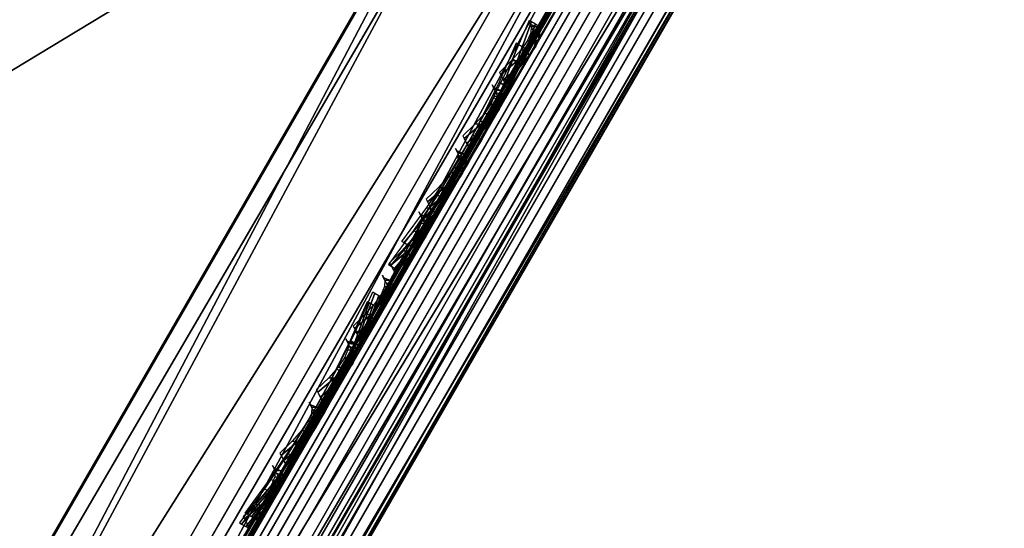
# Model space of a CAD drawing. Header units: inches. Extents: x 0 to 31.9, y -32.8 to 0.
# Tile 231 of 256: x 21.526 to 22.423, y -25.907 to -25.444. Entities that reach past the tile are written whole.
import ezdxf

# ---------------------------------------------------------------- set-up
doc = ezdxf.new("R2010")
doc.units = ezdxf.units.IN
doc.header["$LTSCALE"] = 0.03937
doc.header["$MEASUREMENT"] = 0
for name, color, linetype in [('A-FURN-3-ST', 151, 'Continuous'), ('A-FURN-3-ST-BK', 151, 'Continuous'), ('A-FURN-3-ST-SEAM', 250, 'Continuous'), ('A-FURN-3-STITCH', 15, 'Continuous')]:
    doc.layers.add(name, color=color, linetype=linetype)

msp = doc.modelspace()

# ---------------------------------------------------------------- meshes
at = {"layer": 'A-FURN-3-ST'}
mesh = msp.add_polyface(dxfattribs=at)
corners = [(31.62531, -8.97447, 5.25), (20.29536, -28.59851, 5.25), (31.5963, -8.95772, 5.125), (20.26635, -28.58176, 5.125), (31.51705, -8.91197, 5.03349), (20.18711, -28.53601, 5.03349), (31.4088, -8.84947, 5), (20.07885, -28.47351, 5), (31.36199, -9.28396, 17.90712), (31.21705, -9.43159, 17.96651), (31.2963, -9.47734, 17.875), (31.3253, -9.49409, 17.75), (31.4052, -9.33141, 17.80913), (31.1088, -9.36909, 18), (20.38324, -27.94629, 18), (20.4915, -28.00879, 17.96651), (20.57074, -28.05454, 17.875), (20.59975, -28.07129, 17.75), (18.55802, -27.65029, 5), (29.50312, -7.8023, 5), (17.00351, -26.8926, 5), (27.56256, -6.82126, 5), (15.41813, -26.2018, 5), (25.58944, -5.9075, 5), (13.80477, -25.57916, 5), (23.58607, -5.0621, 5), (21.55483, -4.28606, 5), (12.16635, -25.02581, 5), (19.49811, -3.5803, 5), (10.50585, -24.54274, 5), (17.41835, -2.94565, 5), (8.82628, -24.13084, 5), (15.318, -2.38286, 5), (20.17036, -28.81502, 5.50019), (31.75031, -8.75796, 16.9), (20.17474, -28.80743, 16.90065), (31.75031, -8.75796, 5.5), (13.63724, -26.04094, 16.90085), (13.65032, -26.00562, 17.18538), (12.03031, -25.45849, 17.18538), (17.14104, -26.599, 17.96255), (15.6511, -25.63937, 18), (15.5426, -25.90244, 17.96255), (14.01298, -25.0071, 18), (13.91592, -25.2746, 17.96255), (13.82546, -25.52389, 17.85277), (15.44146, -26.14758, 17.85277), (13.74772, -25.73797, 17.67812), (15.35454, -26.35811, 17.67812), (13.688, -25.90228, 17.45049), (15.28774, -26.51967, 17.45049), (12.34941, -24.44521, 18), (12.26398, -24.71665, 17.96255), (12.18435, -24.9696, 17.85277), (12.11595, -25.18685, 17.67812), (13.63424, -26.04918, 5.50038), (12.01888, -25.49438, 16.90085), (15.34524, -26.37881, 5.0381), (13.73954, -25.75914, 5.0381), (12.02768, -25.46656, 5.30892), (13.64727, -26.01354, 5.30892), (15.28343, -26.52884, 5.14658), (13.68424, -25.91168, 5.14658), (18.83912, -27.1103, 18), (17.26079, -26.34086, 18), (29.22143, -8.33207, 18), (27.29954, -7.36054, 18), (25.34539, -6.45563, 18), (23.3613, -5.61841, 18), (21.34961, -4.84987, 18), (19.3127, -4.15093, 18), (10.66341, -23.95471, 18), (17.25296, -3.52241, 18), (8.95804, -23.5365, 18), (15.17285, -2.96504, 18)]
mesh.append_faces([[corners[k] for k in face] for face in [(0, 1, 2), (2, 1, 3), (2, 3, 4), (4, 3, 5), (4, 5, 6), (6, 5, 7), (8, 9, 10), (11, 12, 10), (13, 14, 9), (9, 14, 15), (9, 15, 10), (10, 15, 16), (10, 16, 11), (11, 16, 17), (7, 18, 6), (6, 18, 19), (19, 18, 20), (19, 20, 21), (21, 20, 22), (21, 22, 23), (23, 22, 24), (23, 24, 25), (25, 24, 26), (26, 24, 27), (26, 27, 28), (28, 27, 29), (28, 29, 30), (30, 31, 32), (0, 33, 1), (34, 35, 36), (36, 35, 33), (36, 33, 0), (34, 11, 17), (34, 17, 35), (37, 38, 39), (40, 41, 42), (41, 43, 42), (42, 43, 44), (42, 44, 45, 46), (46, 45, 47, 48), (48, 47, 49, 50), (43, 51, 44), (44, 52, 53, 45), (45, 53, 54, 47), (55, 37, 56), (22, 57, 24), (24, 57, 58), (24, 58, 27), (55, 59, 60), (57, 61, 62, 58), (14, 13, 63), (63, 13, 64), (64, 13, 65), (64, 65, 66), (64, 66, 41), (41, 66, 67), (41, 67, 43), (43, 67, 68), (43, 68, 51), (51, 68, 69), (51, 69, 70), (51, 70, 71), (71, 70, 72), (73, 72, 74)]])
at = {"layer": 'A-FURN-3-ST-BK'}
mesh = msp.add_polyface(dxfattribs=at)
corners = [(22.15466, -25.23144, 18.08444), (22.06106, -25.29023, 18.03349), (22.05684, -25.15725, 18.01922), (21.95281, -25.22773, 18), (22.00975, -25.12845, 18.01328), (22.11015, -25.0644, 18.05781), (22.06367, -25.03445, 18.05239), (22.15765, -24.98168, 18.11992), (22.1117, -24.95073, 18.1153), (22.19683, -24.91345, 18.20218), (22.1513, -24.88168, 18.19859), (22.24201, -25.07973, 18.17139), (22.20085, -25.15122, 18.11775), (22.19213, -24.81051, 18.6366), (22.20131, -24.7945, 18.52288), (20.64048, -23.9663, 18.6366), (20.64805, -23.95122, 18.45367), (19.05678, -23.18388, 18.6366), (19.06378, -23.16853, 18.45367), (17.44347, -22.46448, 18.6366), (17.4499, -22.44888, 18.45367), (17.25561, -22.90725, 18), (17.32602, -22.74097, 18.03375), (18.85143, -23.61882, 18), (18.92837, -23.45546, 18.03375), (20.41797, -24.39272, 18), (20.50133, -24.23253, 18.03375), (20.57346, -24.09398, 18.13043), (20.62466, -23.99579, 18.277), (22.18032, -24.8311, 18.29794), (22.19733, -24.80144, 18.40795), (18.99496, -23.31416, 18.13043), (17.38695, -22.59714, 18.13043), (19.04221, -23.21401, 18.277), (17.43018, -22.49519, 18.277), (15.6511, -25.63937, 18), (18.81664, -27.15084, 31.54639), (17.24032, -26.38244, 31.54639)]
mesh.append_faces([[corners[k] for k in face] for face in [(0, 1, 2), (2, 1, 3), (2, 3, 4), (2, 4, 5), (5, 4, 6), (5, 6, 7), (7, 6, 8), (7, 8, 9), (9, 8, 10), (7, 11, 12, 5), (5, 12, 0, 2), (13, 14, 15), (15, 14, 16), (15, 16, 17), (17, 16, 18), (17, 18, 19), (19, 18, 20), (21, 22, 23), (23, 22, 24), (23, 24, 25), (25, 24, 26), (25, 26, 4), (4, 26, 6), (6, 26, 27), (6, 27, 8), (8, 27, 10), (10, 27, 28), (10, 28, 29), (29, 28, 30), (30, 28, 16), (30, 16, 14), (4, 3, 25), (27, 26, 24, 31), (31, 24, 22, 32), (18, 16, 28, 33), (33, 28, 27, 31), (33, 31, 32, 34), (18, 33, 34, 20), (25, 35, 23), (36, 15, 17), (37, 17, 19)]])
mesh = msp.add_polyface(dxfattribs=at)
corners = [(20.27574, -28.1319, 17.97888), (20.38324, -27.94629, 18), (20.32297, -28.16055, 17.98489), (20.21908, -28.34, 17.92189), (20.17237, -28.31035, 17.91629), (20.42187, -28.23273, 18.0506), (20.31183, -28.42311, 17.98374), (20.34761, -28.11604, 31.84661), (20.45172, -28.07599, 31.53738), (20.3588, -27.98569, 31.54639), (20.30231, -28.0837, 31.84912), (20.26771, -28.25464, 32.1263), (20.22219, -28.2227, 32.12966), (20.16638, -28.43039, 32.37662), (20.34597, -28.3635, 32.08855), (20.42326, -28.22956, 31.81824), (18.83912, -27.1103, 18), (21.95281, -25.22773, 18), (17.26079, -26.34086, 18), (20.41797, -24.39272, 18), (18.70797, -27.36284, 17.96255), (18.33003, -28.08543, 16.90085), (16.81156, -27.30355, 17.18538), (18.34827, -28.05245, 17.18538), (19.87398, -28.82548, 17.32154), (18.39957, -27.95515, 17.45049), (19.92496, -28.73747, 17.51155), (18.48052, -27.80019, 17.67812), (19.99355, -28.61907, 17.67809), (20.07707, -28.47488, 17.81478), (18.58568, -27.59815, 17.85277), (17.14072, -26.59885, 17.96255), (17.02878, -26.83926, 17.85277), (18.32589, -28.09338, 5.24981), (16.79495, -27.33737, 16.90085), (18.31055, -28.12322, 5.12489), (16.79117, -27.34549, 5.24981), (16.99621, -26.90429, 32.47764), (18.54985, -27.66147, 32.47764), (18.66465, -27.4409, 32.20472), (17.10128, -26.67893, 32.20472), (18.75459, -27.26873, 31.89073), (17.18358, -26.50298, 31.89073), (17.24032, -26.38244, 31.54639), (18.81664, -27.15084, 31.54639), (18.41406, -27.92289, 32.70022), (20.00009, -28.60806, 32.59568), (20.1206, -28.39897, 32.38074), (20.64048, -23.9663, 18.6366), (19.05678, -23.18388, 18.6366)]
mesh.append_faces([[corners[k] for k in face] for face in [(0, 1, 2), (3, 4, 2), (2, 4, 0), (3, 2, 5, 6), (7, 8, 9), (7, 9, 10), (7, 10, 11), (11, 10, 12), (11, 12, 13), (11, 14, 15, 7), (1, 16, 17), (17, 16, 18), (17, 18, 19), (1, 0, 16), (16, 0, 20), (16, 20, 18), (21, 22, 23), (24, 23, 25), (26, 25, 27), (28, 27, 29), (29, 27, 30), (29, 30, 4), (4, 30, 20), (4, 20, 0), (31, 20, 30, 32), (21, 33, 34), (33, 35, 36), (37, 38, 39, 40), (40, 39, 41, 42), (43, 41, 44), (44, 41, 10), (44, 10, 9), (45, 46, 38), (46, 47, 38), (38, 47, 39), (47, 12, 39), (39, 12, 41), (12, 10, 41), (9, 48, 44), (44, 49, 43)]])
mesh = msp.add_polyface(dxfattribs=at)
corners = [(20.32297, -28.16055, 17.98489), (20.38324, -27.94629, 18), (20.4915, -28.00879, 18.03349), (20.42187, -28.23273, 18.0506), (20.57074, -28.05454, 18.125), (20.44136, -28.25084, 18.08046), (20.46511, -28.28019, 18.1486), (20.46813, -28.29926, 18.22408), (20.59975, -28.07129, 18.25), (21.95281, -25.22773, 18), (22.06106, -25.29023, 18.03349), (22.14031, -25.33598, 18.125), (22.16931, -25.35273, 18.25), (22.1736, -25.25041, 18.11402), (22.19621, -25.28183, 18.18168), (22.22502, -25.25625, 18.2762), (22.15466, -25.23144, 18.08444), (22.19213, -24.81051, 18.6366), (20.3588, -27.98569, 31.54639), (21.32072, -26.43083, 25.08987), (20.45172, -28.07599, 31.53738), (21.39437, -26.54753, 25.07163), (20.48744, -28.19833, 31.51236), (21.40231, -26.58613, 25.06326), (21.39947, -26.66176, 25.04426), (22.32067, -25.02314, 18.60256), (22.28956, -25.14445, 18.5683), (20.45634, -28.31969, 31.47809), (22.28498, -24.90082, 18.62757), (20.43203, -28.26649, 31.8053), (20.4312, -28.3388, 31.77575), (20.42326, -28.22956, 31.81824), (20.34761, -28.11604, 31.84661), (20.64048, -23.9663, 18.6366)]
mesh.append_faces([[corners[k] for k in face] for face in [(0, 1, 2), (0, 2, 3), (3, 2, 4), (3, 4, 5), (5, 4, 6), (7, 6, 8), (8, 6, 4), (1, 9, 2), (2, 9, 10), (2, 10, 4), (4, 10, 11), (4, 11, 8), (8, 11, 12), (13, 14, 11), (11, 14, 12), (12, 14, 15), (13, 11, 16), (16, 11, 10), (17, 18, 19), (19, 18, 20), (19, 20, 21), (21, 20, 22), (21, 22, 23), (23, 22, 24), (23, 24, 25), (25, 24, 26), (26, 24, 27), (27, 24, 22), (23, 25, 21), (21, 25, 28), (21, 28, 19), (19, 28, 17), (29, 30, 22), (22, 30, 27), (29, 22, 31), (31, 22, 20), (31, 20, 32), (27, 7, 8), (8, 12, 27), (27, 12, 26), (17, 33, 18)]])
at = {"layer": 'A-FURN-3-ST-SEAM'}
mesh = msp.add_polyface(dxfattribs=at)
corners = [(27.70133, -15.65764, 17.85046), (27.71664, -15.66648, 17.85149), (24.1415, -21.85881, 17.85149), (24.12619, -21.84997, 17.85046), (20.56636, -28.05114, 17.85149), (20.55105, -28.0423, 17.85046), (20.47966, -28.2013, 17.83539), (20.46444, -28.1923, 17.83438), (20.50837, -28.22904, 17.88753), (20.50861, -28.22544, 17.87012), (20.59852, -28.06971, 17.88681), (20.5999, -28.0705, 17.90452), (24.17366, -21.87738, 17.88681), (24.17504, -21.87818, 17.90452), (27.7488, -15.68505, 17.88681), (27.75018, -15.68585, 17.90452), (27.73063, -15.67456, 17.85881), (24.15549, -21.86689, 17.85881), (20.58035, -28.05922, 17.85881), (20.49299, -28.21054, 17.8426), (27.66993, -15.63951, 17.92554), (27.66381, -15.63598, 17.9), (24.09478, -21.83184, 17.92554), (24.08867, -21.82831, 17.9), (20.51964, -28.02417, 17.92554), (20.51353, -28.02063, 17.9), (20.4262, -28.18602, 17.90819), (20.4225, -28.17829, 17.88312), (20.4351, -28.19399, 17.92143), (20.52977, -28.03001, 17.939), (24.10491, -21.83769, 17.939), (27.68005, -15.64536, 17.939), (20.44799, -28.20315, 17.92944), (20.54341, -28.03789, 17.94716), (24.11855, -21.84556, 17.94716), (27.69369, -15.65323, 17.94716), (20.5026, -28.22932, 17.90441), (20.5957, -28.06808, 17.92169), (24.17084, -21.87575, 17.92169), (27.74598, -15.68342, 17.92169), (20.43647, -28.17974, 17.85115), (20.42698, -28.17744, 17.86601), (20.51652, -28.02236, 17.88263), (20.52463, -28.02704, 17.86752), (24.09166, -21.83003, 17.88263), (24.09977, -21.83472, 17.86752), (27.6668, -15.63771, 17.88263), (27.67491, -15.64239, 17.86752), (27.72406, -15.67077, 17.94586), (24.14892, -21.8631, 17.94586), (20.57378, -28.05542, 17.94586), (20.47848, -28.22048, 17.92817), (27.73697, -15.67822, 17.93618), (24.16183, -21.87055, 17.93618), (20.58669, -28.06287, 17.93618), (20.49227, -28.2264, 17.91865), (27.68685, -15.64928, 17.85626), (24.11171, -21.84161, 17.85626), (20.53657, -28.03394, 17.85626), (20.44944, -28.18485, 17.84008)]
mesh.append_faces([[corners[k] for k in face] for face in [(0, 1, 2, 3), (3, 2, 4, 5), (5, 4, 6, 7), (8, 9, 10, 11), (11, 10, 12, 13), (13, 12, 14, 15), (1, 16, 17, 2), (2, 17, 18, 4), (4, 18, 19, 6), (20, 21, 22), (22, 21, 23), (22, 23, 24), (24, 23, 25), (24, 25, 26), (26, 25, 27), (26, 28, 29, 24), (24, 29, 30, 22), (22, 30, 31, 20), (28, 32, 33, 29), (29, 33, 34, 30), (30, 34, 35, 31), (36, 8, 11, 37), (37, 11, 13, 38), (38, 13, 15, 39), (40, 41, 42, 43), (43, 42, 44, 45), (45, 44, 46, 47), (41, 27, 42), (42, 27, 25), (42, 25, 44), (44, 25, 23), (44, 23, 46), (46, 23, 21), (48, 35, 34, 49), (49, 34, 33, 50), (50, 33, 32, 51), (52, 48, 49, 53), (53, 49, 50, 54), (54, 50, 51, 55), (39, 52, 53, 38), (38, 53, 54, 37), (37, 54, 55, 36), (16, 14, 12, 17), (17, 12, 10, 18), (18, 10, 9, 19), (56, 0, 3, 57), (57, 3, 5, 58), (58, 5, 7, 59), (47, 56, 57, 45), (45, 57, 58, 43), (43, 58, 59, 40)]])
mesh = msp.add_polyface(dxfattribs=at)
corners = [(21.71695, -26.00525, 22.92543), (21.7467, -26.02386, 22.92507), (22.35776, -24.96547, 18.62181), (22.32802, -24.94685, 18.62216), (22.16345, -25.23189, 18.06443), (22.19368, -25.24968, 18.0657), (22.14332, -25.3369, 18.05414), (22.11295, -25.31937, 18.05284), (21.09696, -27.14925, 18.05414), (21.06659, -27.13171, 18.05284), (21.12308, -27.16433, 18.09548), (21.11888, -27.1619, 18.07831), (22.16523, -25.34956, 18.07831), (22.16944, -25.35199, 18.09548), (22.21286, -25.26706, 18.08924), (22.21513, -25.27285, 18.10596), (22.364, -25.01499, 18.61051), (22.36806, -24.99826, 18.6152), (21.757, -26.05665, 22.91847), (21.75294, -26.07338, 22.91378), (21.74304, -26.08734, 22.90894), (22.35411, -25.02894, 18.60568), (22.21175, -25.27551, 18.12321), (22.16806, -25.35119, 18.11319), (21.1217, -27.16353, 18.11319), (21.05975, -27.12776, 18.14374), (21.07423, -27.13612, 18.14954), (22.12058, -25.32378, 18.14954), (22.1061, -25.31542, 18.14374), (22.16017, -25.25522, 18.15862), (22.14634, -25.24572, 18.15297), (22.27746, -25.01863, 18.59733), (22.28915, -25.03182, 18.59574), (21.67808, -26.09021, 22.89901), (21.66639, -26.07702, 22.90059), (21.65987, -26.06075, 22.90367), (22.27093, -25.00235, 18.6004), (22.09416, -25.30853, 18.13248), (21.04781, -27.12087, 18.13248), (22.08306, -25.30212, 18.1), (21.0397, -27.11619, 18.11737), (22.08605, -25.30384, 18.11737), (22.27545, -24.96888, 18.60928), (22.27009, -24.98508, 18.60453), (21.66439, -26.02728, 22.91254), (21.65903, -26.04347, 22.9078), (22.08918, -25.30565, 18.07446), (21.03671, -27.11446, 18.1), (22.13724, -25.2224, 18.08549), (22.29385, -24.95114, 18.61626), (21.68279, -26.00954, 22.91952), (21.69389, -26.0982, 22.89929), (22.30495, -25.0398, 18.59602), (22.1756, -25.26386, 18.15762), (22.13589, -25.33262, 18.14851), (21.08954, -27.14496, 18.14851), (21.71141, -26.10017, 22.90129), (22.32247, -25.04178, 18.59803), (22.19042, -25.2705, 18.15049), (22.14989, -25.3407, 18.14119), (21.10353, -27.15304, 18.14119), (21.75495, -26.03938, 22.92243), (22.36601, -24.98099, 18.61916), (22.20549, -25.25902, 18.07513), (22.15622, -25.34436, 18.06382), (21.10987, -27.1567, 18.06382), (21.69939, -26.00416, 22.9232), (22.31046, -24.94577, 18.61993), (22.0993, -25.31149, 18.061), (21.05295, -27.12384, 18.061), (21.04282, -27.11799, 18.07446)]
mesh.append_faces([[corners[k] for k in face] for face in [(0, 1, 2, 3), (4, 5, 6, 7), (7, 6, 8, 9), (10, 11, 12, 13), (13, 12, 14, 15), (16, 17, 18, 19), (19, 20, 21, 16), (15, 22, 23, 13), (13, 23, 24, 10), (25, 26, 27, 28), (28, 27, 29, 30), (31, 32, 33, 34), (34, 35, 36, 31), (28, 37, 38, 25), (39, 40, 41), (42, 43, 44), (44, 43, 45), (46, 47, 39), (46, 39, 48), (49, 42, 50), (50, 42, 44), (51, 33, 32, 52), (53, 29, 27, 54), (54, 27, 26, 55), (35, 45, 43, 36), (37, 41, 40, 38), (56, 51, 52, 57), (58, 53, 54, 59), (59, 54, 55, 60), (20, 56, 57, 21), (22, 58, 59, 23), (23, 59, 60, 24), (61, 18, 17, 62), (63, 14, 12, 64), (64, 12, 11, 65), (1, 61, 62, 2), (5, 63, 64, 6), (6, 64, 65, 8), (66, 0, 3, 67), (68, 7, 9, 69), (50, 66, 67, 49), (46, 68, 69, 70)]])
mesh = msp.add_polyface(dxfattribs=at)
corners = [(20.49483, -28.12203, 31.53196), (20.52457, -28.14065, 31.5316), (21.7467, -26.02386, 22.92507), (21.71695, -26.00525, 22.92543), (21.06659, -27.13171, 18.05284), (21.09696, -27.14925, 18.05414), (20.57378, -28.05542, 18.05414), (20.54341, -28.03789, 18.05284), (20.5999, -28.0705, 18.09548), (20.5957, -28.06808, 18.07831), (21.11888, -27.1619, 18.07831), (21.12308, -27.16433, 18.09548), (21.75294, -26.07338, 22.91378), (21.757, -26.05665, 22.91847), (20.53487, -28.17344, 31.525), (20.53081, -28.19017, 31.52031), (20.52092, -28.20412, 31.51547), (21.74304, -26.08734, 22.90894), (21.1217, -27.16353, 18.11319), (20.59852, -28.06971, 18.11319), (20.53657, -28.03394, 18.14374), (20.55105, -28.0423, 18.14954), (21.07423, -27.13612, 18.14954), (21.05975, -27.12776, 18.14374), (21.66639, -26.07702, 22.90059), (21.67808, -26.09021, 22.89901), (20.45596, -28.207, 31.50554), (20.44427, -28.19381, 31.50712), (20.43774, -28.17754, 31.5102), (21.65987, -26.06075, 22.90367), (21.04781, -27.12087, 18.13248), (20.52463, -28.02704, 18.13248), (20.44857, -28.15878, 18.12293), (20.45981, -28.16688, 18.1341), (20.51353, -28.02063, 18.1), (20.44139, -28.15248, 18.10793), (20.51652, -28.02236, 18.11737), (21.03671, -27.11446, 18.1), (21.0397, -27.11619, 18.11737), (22.08306, -25.30212, 18.1), (21.66439, -26.02728, 22.91254), (21.65903, -26.04347, 22.9078), (20.44226, -28.14407, 31.51907), (20.4369, -28.16026, 31.51433), (20.51964, -28.02417, 18.07446), (20.43947, -28.1489, 18.0907), (21.04282, -27.11799, 18.07446), (22.08918, -25.30565, 18.07446), (21.68279, -26.00954, 22.91952), (20.46066, -28.12632, 31.52605), (20.47176, -28.21498, 31.50582), (21.69389, -26.0982, 22.89929), (21.08954, -27.14496, 18.14851), (20.56636, -28.05114, 18.14851), (20.48928, -28.21696, 31.50782), (21.71141, -26.10017, 22.90129), (21.10353, -27.15304, 18.14119), (20.58035, -28.05922, 18.14119), (20.53282, -28.15617, 31.52896), (21.75495, -26.03938, 22.92243), (21.10987, -27.1567, 18.06382), (20.58669, -28.06287, 18.06382), (20.47726, -28.12095, 31.52973), (21.69939, -26.00416, 22.9232), (21.05295, -27.12384, 18.061), (20.52977, -28.03001, 18.061), (20.47226, -28.16111, 18.04391), (20.45812, -28.15411, 18.052), (20.44716, -28.1497, 18.06536)]
mesh.append_faces([[corners[k] for k in face] for face in [(0, 1, 2, 3), (4, 5, 6, 7), (8, 9, 10, 11), (12, 13, 14, 15), (15, 16, 17, 12), (11, 18, 19, 8), (20, 21, 22, 23), (24, 25, 26, 27), (27, 28, 29, 24), (23, 30, 31, 20), (20, 31, 32, 33), (34, 35, 36), (34, 36, 37), (37, 36, 38), (37, 38, 39), (40, 41, 42), (42, 41, 43), (44, 45, 34), (44, 34, 46), (46, 34, 37), (46, 37, 47), (48, 40, 49), (49, 40, 42), (50, 26, 25, 51), (52, 22, 21, 53), (28, 43, 41, 29), (30, 38, 36, 31), (31, 36, 35, 32), (54, 50, 51, 55), (56, 52, 53, 57), (16, 54, 55, 17), (18, 56, 57, 19), (58, 14, 13, 59), (60, 10, 9, 61), (1, 58, 59, 2), (5, 60, 61, 6), (62, 0, 3, 63), (64, 4, 7, 65), (65, 7, 66, 67), (49, 62, 63, 48), (46, 64, 65, 44), (44, 65, 67, 68)]])
at = {"layer": 'A-FURN-3-STITCH'}
mesh = msp.add_polymesh((7, 4), dxfattribs=at)
for k, corner in enumerate([(21.98989, -25.44493, 18.04677), (21.99174, -25.446, 18.04825), (21.99548, -25.44816, 18.05117), (21.99736, -25.44924, 18.05261), (21.97442, -25.48027, 18.04043), (21.97848, -25.48262, 18.03815), (21.98221, -25.48477, 18.04107), (21.98189, -25.48459, 18.04627), (21.95724, -25.51519, 18.03659), (21.9613, -25.51753, 18.03432), (21.96503, -25.51969, 18.03724), (21.9647, -25.5195, 18.04243), (21.93845, -25.54946, 18.03529), (21.94251, -25.5518, 18.03302), (21.94624, -25.55395, 18.03594), (21.94592, -25.55377, 18.04113), (21.91817, -25.58286, 18.03653), (21.92223, -25.5852, 18.03426), (21.92596, -25.58736, 18.03718), (21.92564, -25.58718, 18.04237), (21.89652, -25.61521, 18.0403), (21.90058, -25.61755, 18.03803), (21.90431, -25.6197, 18.04095), (21.90399, -25.61952, 18.04614), (21.87364, -25.64629, 18.04658), (21.87553, -25.64738, 18.048), (21.87927, -25.64954, 18.05092), (21.88111, -25.6506, 18.05242)]):
    mesh.set_mesh_vertex(divmod(k, 4), corner)
mesh = msp.add_polymesh((7, 4), dxfattribs=at)
for k, corner in enumerate([(21.99387, -25.45527, 20.72808), (21.99269, -25.45298, 20.72841), (21.99038, -25.44836, 20.72908), (21.98925, -25.44604, 20.72942), (21.99624, -25.45973, 20.76686), (21.99909, -25.45553, 20.76805), (21.99678, -25.45092, 20.76872), (21.99162, -25.45049, 20.7682), (21.99586, -25.46554, 20.80552), (21.99871, -25.46135, 20.80671), (21.9964, -25.45673, 20.80739), (21.99124, -25.4563, 20.80686), (21.99273, -25.47268, 20.84384), (21.99559, -25.46849, 20.84503), (21.99327, -25.46387, 20.8457), (21.98811, -25.46344, 20.84518), (21.98688, -25.4811, 20.88157), (21.98973, -25.47691, 20.88276), (21.98742, -25.47229, 20.88344), (21.98226, -25.47186, 20.88291), (21.97834, -25.49074, 20.91849), (21.98119, -25.48655, 20.91968), (21.97888, -25.48194, 20.92035), (21.97371, -25.48151, 20.91983), (21.96716, -25.50156, 20.95436), (21.96604, -25.49923, 20.95471), (21.96373, -25.49461, 20.95538), (21.96253, -25.49233, 20.9557)]):
    mesh.set_mesh_vertex(divmod(k, 4), corner)
mesh = msp.add_polymesh((7, 4), dxfattribs=at)
for k, corner in enumerate([(21.98533, -25.47008, 17.94995), (21.98343, -25.46901, 17.95138), (21.97968, -25.4669, 17.9543), (21.97781, -25.46585, 17.95579), (21.96981, -25.50552, 17.95562), (21.97009, -25.50578, 17.96081), (21.96633, -25.50366, 17.96373), (21.96229, -25.50129, 17.96146), (21.95259, -25.54048, 17.95878), (21.95287, -25.54074, 17.96397), (21.94912, -25.53863, 17.96689), (21.94508, -25.53626, 17.96462), (21.9338, -25.57476, 17.9594), (21.93408, -25.57503, 17.96459), (21.93032, -25.57291, 17.96751), (21.92628, -25.57054, 17.96524), (21.91353, -25.60815, 17.95748), (21.91381, -25.60841, 17.96267), (21.91005, -25.6063, 17.96559), (21.90601, -25.60392, 17.96332), (21.89192, -25.64043, 17.95303), (21.8922, -25.64069, 17.95822), (21.88844, -25.63858, 17.96114), (21.8844, -25.6362, 17.95887), (21.86909, -25.67141, 17.94608), (21.86724, -25.67037, 17.94758), (21.86348, -25.66825, 17.9505), (21.86158, -25.66718, 17.95192)]):
    mesh.set_mesh_vertex(divmod(k, 4), corner)
mesh = msp.add_polymesh((7, 4), dxfattribs=at)
for k, corner in enumerate([(21.96054, -25.513, 20.9628), (21.95936, -25.51071, 20.96313), (21.95705, -25.50609, 20.96381), (21.95592, -25.50377, 20.96415), (21.96291, -25.51746, 21.00158), (21.96576, -25.51327, 21.00277), (21.96345, -25.50865, 21.00344), (21.95829, -25.50822, 21.00292), (21.96253, -25.52327, 21.04024), (21.96538, -25.51908, 21.04144), (21.96307, -25.51446, 21.04211), (21.95791, -25.51404, 21.04159), (21.9594, -25.53041, 21.07856), (21.96225, -25.52622, 21.07975), (21.95994, -25.5216, 21.08043), (21.95478, -25.52117, 21.0799), (21.95355, -25.53883, 21.11629), (21.9564, -25.53464, 21.11749), (21.95409, -25.53002, 21.11816), (21.94893, -25.52959, 21.11764), (21.94501, -25.54848, 21.15321), (21.94786, -25.54428, 21.1544), (21.94555, -25.53967, 21.15508), (21.94038, -25.53924, 21.15455), (21.93382, -25.55929, 21.18908), (21.93271, -25.55696, 21.18943), (21.9304, -25.55234, 21.1901), (21.9292, -25.55006, 21.19043)]):
    mesh.set_mesh_vertex(divmod(k, 4), corner)
mesh = msp.add_polymesh((7, 4), dxfattribs=at)
for k, corner in enumerate([(21.92721, -25.57073, 21.19753), (21.92603, -25.56844, 21.19786), (21.92372, -25.56382, 21.19853), (21.92259, -25.5615, 21.19887), (21.92958, -25.57519, 21.2363), (21.93243, -25.571, 21.2375), (21.93012, -25.56638, 21.23817), (21.92496, -25.56595, 21.23765), (21.9292, -25.581, 21.27497), (21.93205, -25.57681, 21.27616), (21.92974, -25.57219, 21.27683), (21.92457, -25.57177, 21.27631), (21.92607, -25.58814, 21.31328), (21.92892, -25.58395, 21.31448), (21.92661, -25.57933, 21.31515), (21.92145, -25.5789, 21.31463), (21.92022, -25.59656, 21.35102), (21.92307, -25.59237, 21.35221), (21.92076, -25.58775, 21.35288), (21.91559, -25.58732, 21.35236), (21.91168, -25.60621, 21.38793), (21.91453, -25.60201, 21.38913), (21.91221, -25.5974, 21.3898), (21.90705, -25.59697, 21.38928), (21.90049, -25.61702, 21.42381), (21.89938, -25.61469, 21.42415), (21.89707, -25.61008, 21.42482), (21.89587, -25.60779, 21.42515)]):
    mesh.set_mesh_vertex(divmod(k, 4), corner)
mesh = msp.add_polymesh((7, 4), dxfattribs=at)
for k, corner in enumerate([(21.89388, -25.62846, 21.43225), (21.8927, -25.62617, 21.43258), (21.89039, -25.62155, 21.43325), (21.88926, -25.61923, 21.43359), (21.89625, -25.63292, 21.47103), (21.8991, -25.62873, 21.47222), (21.89679, -25.62411, 21.47289), (21.89162, -25.62368, 21.47237), (21.89587, -25.63873, 21.50969), (21.89872, -25.63454, 21.51088), (21.89641, -25.62992, 21.51156), (21.89124, -25.6295, 21.51103), (21.89274, -25.64587, 21.54801), (21.89559, -25.64168, 21.5492), (21.89328, -25.63706, 21.54987), (21.88812, -25.63663, 21.54935), (21.88689, -25.65429, 21.58574), (21.88974, -25.6501, 21.58693), (21.88743, -25.64548, 21.58761), (21.88226, -25.64505, 21.58708), (21.87835, -25.66394, 21.62266), (21.8812, -25.65975, 21.62385), (21.87888, -25.65513, 21.62452), (21.87372, -25.6547, 21.624), (21.86716, -25.67475, 21.65853), (21.86605, -25.67242, 21.65888), (21.86374, -25.66781, 21.65955), (21.86254, -25.66552, 21.65987)]):
    mesh.set_mesh_vertex(divmod(k, 4), corner)
mesh = msp.add_polymesh((7, 4), dxfattribs=at)
for k, corner in enumerate([(21.86055, -25.68619, 21.66697), (21.85937, -25.6839, 21.6673), (21.85706, -25.67928, 21.66798), (21.85593, -25.67696, 21.66832), (21.86292, -25.69065, 21.70575), (21.86577, -25.68646, 21.70694), (21.86346, -25.68184, 21.70761), (21.85829, -25.68141, 21.70709), (21.86254, -25.69646, 21.74441), (21.86539, -25.69227, 21.74561), (21.86308, -25.68765, 21.74628), (21.85791, -25.68723, 21.74576), (21.85941, -25.7036, 21.78273), (21.86226, -25.69941, 21.78393), (21.85995, -25.69479, 21.7846), (21.85479, -25.69437, 21.78407), (21.85356, -25.71202, 21.82046), (21.85641, -25.70783, 21.82166), (21.8541, -25.70321, 21.82233), (21.84893, -25.70278, 21.82181), (21.84501, -25.72167, 21.85738), (21.84787, -25.71748, 21.85858), (21.84555, -25.71286, 21.85925), (21.84039, -25.71243, 21.85872), (21.83383, -25.73248, 21.89325), (21.83272, -25.73015, 21.8936), (21.83041, -25.72554, 21.89427), (21.82921, -25.72325, 21.8946)]):
    mesh.set_mesh_vertex(divmod(k, 4), corner)
mesh = msp.add_polymesh((7, 4), dxfattribs=at)
for k, corner in enumerate([(21.84721, -25.69207, 18.04677), (21.84906, -25.69314, 18.04825), (21.85279, -25.69529, 18.05117), (21.85467, -25.69638, 18.05261), (21.83174, -25.72741, 18.04043), (21.8358, -25.72975, 18.03815), (21.83953, -25.73191, 18.04107), (21.8392, -25.73173, 18.04627), (21.81455, -25.76233, 18.03659), (21.81861, -25.76467, 18.03432), (21.82235, -25.76682, 18.03724), (21.82202, -25.76664, 18.04243), (21.79577, -25.79659, 18.03529), (21.79982, -25.79893, 18.03302), (21.80356, -25.80109, 18.03594), (21.80323, -25.80091, 18.04113), (21.77548, -25.83, 18.03653), (21.77954, -25.83234, 18.03426), (21.78328, -25.8345, 18.03718), (21.78295, -25.83432, 18.04237), (21.75384, -25.86234, 18.0403), (21.7579, -25.86469, 18.03803), (21.76163, -25.86684, 18.04095), (21.7613, -25.86666, 18.04614), (21.73096, -25.89342, 18.04658), (21.73285, -25.89452, 18.048), (21.73658, -25.89667, 18.05092), (21.73842, -25.89774, 18.05242)]):
    mesh.set_mesh_vertex(divmod(k, 4), corner)
mesh = msp.add_polymesh((7, 4), dxfattribs=at)
for k, corner in enumerate([(21.84956, -25.70523, 17.94995), (21.84767, -25.70416, 17.95138), (21.84391, -25.70205, 17.9543), (21.84205, -25.701, 17.95579), (21.83404, -25.74067, 17.95562), (21.83432, -25.74093, 17.96081), (21.83056, -25.73882, 17.96373), (21.82652, -25.73644, 17.96146), (21.81683, -25.77563, 17.95878), (21.81711, -25.7759, 17.96397), (21.81335, -25.77378, 17.96689), (21.80931, -25.77141, 17.96462), (21.79803, -25.80992, 17.9594), (21.79831, -25.81018, 17.96459), (21.79455, -25.80806, 17.96751), (21.79051, -25.80569, 17.96524), (21.77776, -25.8433, 17.95748), (21.77804, -25.84356, 17.96267), (21.77429, -25.84145, 17.96559), (21.77025, -25.83907, 17.96332), (21.75615, -25.87558, 17.95303), (21.75643, -25.87584, 17.95822), (21.75267, -25.87373, 17.96114), (21.74864, -25.87135, 17.95887), (21.73333, -25.90656, 17.94608), (21.73147, -25.90552, 17.94758), (21.72772, -25.90341, 17.9505), (21.72581, -25.90233, 17.95192)]):
    mesh.set_mesh_vertex(divmod(k, 4), corner)
mesh = msp.add_polymesh((7, 4), dxfattribs=at)
for k, corner in enumerate([(21.82722, -25.74393, 21.9017), (21.82604, -25.74163, 21.90203), (21.82373, -25.73701, 21.9027), (21.8226, -25.73469, 21.90304), (21.82959, -25.74838, 21.94047), (21.83244, -25.74419, 21.94167), (21.83013, -25.73957, 21.94234), (21.82496, -25.73914, 21.94182), (21.82921, -25.75419, 21.97914), (21.83206, -25.75, 21.98033), (21.82975, -25.74538, 21.981), (21.82458, -25.74496, 21.98048), (21.82608, -25.76133, 22.01745), (21.82893, -25.75714, 22.01865), (21.82662, -25.75252, 22.01932), (21.82146, -25.7521, 22.0188), (21.82023, -25.76975, 22.05519), (21.82308, -25.76556, 22.05638), (21.82077, -25.76094, 22.05705), (21.8156, -25.76051, 22.05653), (21.81168, -25.7794, 22.0921), (21.81453, -25.77521, 22.0933), (21.81222, -25.77059, 22.09397), (21.80706, -25.77016, 22.09345), (21.8005, -25.79021, 22.12798), (21.79939, -25.78788, 22.12832), (21.79708, -25.78327, 22.12899), (21.79588, -25.78098, 22.12932)]):
    mesh.set_mesh_vertex(divmod(k, 4), corner)
mesh = msp.add_polymesh((7, 4), dxfattribs=at)
for k, corner in enumerate([(21.79389, -25.80166, 22.13642), (21.79271, -25.79936, 22.13675), (21.7904, -25.79474, 22.13742), (21.78927, -25.79242, 22.13776), (21.79626, -25.80611, 22.1752), (21.79911, -25.80192, 22.17639), (21.7968, -25.7973, 22.17706), (21.79163, -25.79687, 22.17654), (21.79588, -25.81192, 22.21386), (21.79873, -25.80773, 22.21506), (21.79642, -25.80311, 22.21573), (21.79125, -25.80269, 22.2152), (21.79275, -25.81906, 22.25218), (21.7956, -25.81487, 22.25337), (21.79329, -25.81025, 22.25404), (21.78813, -25.80983, 22.25352), (21.7869, -25.82748, 22.28991), (21.78975, -25.82329, 22.29111), (21.78744, -25.81867, 22.29178), (21.78227, -25.81825, 22.29125), (21.77835, -25.83713, 22.32683), (21.7812, -25.83294, 22.32802), (21.77889, -25.82832, 22.32869), (21.77373, -25.82789, 22.32817), (21.76717, -25.84795, 22.3627), (21.76606, -25.84562, 22.36305), (21.76375, -25.841, 22.36372), (21.76255, -25.83871, 22.36404)]):
    mesh.set_mesh_vertex(divmod(k, 4), corner)
mesh = msp.add_polymesh((7, 4), dxfattribs=at)
for k, corner in enumerate([(21.76056, -25.85939, 22.37114), (21.75938, -25.85709, 22.37148), (21.75707, -25.85247, 22.37215), (21.75593, -25.85015, 22.37249), (21.76293, -25.86384, 22.40992), (21.76578, -25.85965, 22.41111), (21.76347, -25.85503, 22.41179), (21.7583, -25.8546, 22.41126), (21.76255, -25.86965, 22.44858), (21.7654, -25.86546, 22.44978), (21.76308, -25.86085, 22.45045), (21.75792, -25.86042, 22.44993), (21.75942, -25.87679, 22.4869), (21.76227, -25.8726, 22.4881), (21.75996, -25.86798, 22.48877), (21.75479, -25.86756, 22.48824), (21.75357, -25.88521, 22.52464), (21.75642, -25.88102, 22.52583), (21.7541, -25.8764, 22.5265), (21.74894, -25.87598, 22.52598), (21.74502, -25.89486, 22.56155), (21.74787, -25.89067, 22.56275), (21.74556, -25.88605, 22.56342), (21.7404, -25.88562, 22.56289), (21.73384, -25.90568, 22.59743), (21.73273, -25.90335, 22.59777), (21.73042, -25.89873, 22.59844), (21.72922, -25.89644, 22.59877)]):
    mesh.set_mesh_vertex(divmod(k, 4), corner)

doc.saveas('drawing.dxf')
